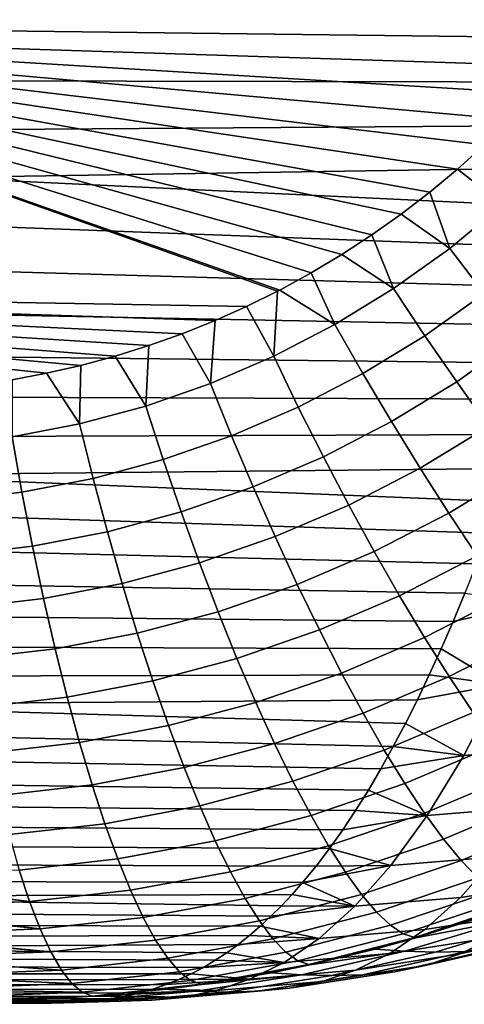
# Model space of a CAD drawing. Header units: metres. Extents: x -23 to 242, y -40 to 23.
# Tile 228 of 256: x 233.86 to 235.57, y -16.53 to -12.74. Entities that reach past the tile are written whole.
import ezdxf

# ---------------------------------------------------------------- set-up
doc = ezdxf.new("R2010")
doc.units = ezdxf.units.M
doc.layers.add('solid_10171013', color=7, linetype='CONTINUOUS')

msp = doc.modelspace()

# ---------------------------------------------------------------- linework, layer by layer
at = {"layer": 'solid_10171013'}
for points in [[(232.600296, -11.814736, 307.118774), (232.066101, -12.798779, 306.971558), (235.935852, -12.922561, 307.655396), (236.029556, -12.807051, 307.678192)], [(232.600296, -11.814736, 307.118774), (236.029556, -12.807051, 307.678192), (236.107941, -12.70247, 307.697571)], [(236.214951, -12.816256, 291.05838), (233.679245, -12.785749, 290.54776), (233.720306, -12.587687, 290.314056), (236.254181, -12.64443, 290.85437)], [(236.175186, -12.984711, 291.265533), (233.637512, -12.979121, 290.785248), (233.679245, -12.785749, 290.54776), (236.214951, -12.816256, 291.05838)], [(232.066101, -12.798779, 306.971558), (230.916382, -13.780723, 306.705719), (234.734528, -13.846633, 307.388306), (234.853027, -13.788086, 307.413086)], [(232.066101, -12.798779, 306.971558), (234.853027, -13.788086, 307.413086), (234.861664, -13.783597, 307.414886)], [(234.982147, -13.717763, 307.44043), (232.066101, -12.798779, 306.971558), (234.861664, -13.783597, 307.414886)], [(235.843704, -13.027335, 307.633362), (235.935852, -12.922561, 307.655396), (232.066101, -12.798779, 306.971558)], [(235.747681, -13.128384, 307.610779), (235.843704, -13.027335, 307.633362), (232.066101, -12.798779, 306.971558)], [(235.647934, -13.225515, 307.587646), (235.747681, -13.128384, 307.610779), (232.066101, -12.798779, 306.971558)], [(235.544708, -13.318559, 307.564026), (235.647934, -13.225515, 307.587646), (232.066101, -12.798779, 306.971558)], [(235.438095, -13.407399, 307.540009), (235.544708, -13.318559, 307.564026), (232.066101, -12.798779, 306.971558)], [(235.328354, -13.491859, 307.515564), (235.438095, -13.407399, 307.540009), (232.066101, -12.798779, 306.971558)], [(235.215683, -13.571798, 307.490814), (235.328354, -13.491859, 307.515564), (232.066101, -12.798779, 306.971558)], [(235.10022, -13.64713, 307.465729), (235.215683, -13.571798, 307.490814), (232.066101, -12.798779, 306.971558)], [(234.982147, -13.717763, 307.44043), (235.10022, -13.64713, 307.465729), (232.066101, -12.798779, 306.971558)], [(236.175186, -12.984711, 291.265533), (236.134903, -13.149889, 291.475983), (233.595139, -13.167723, 291.026398), (233.637512, -12.979121, 290.785248)], [(236.134903, -13.149889, 291.475983), (236.094101, -13.311674, 291.689545), (233.552139, -13.351472, 291.271088), (233.595139, -13.167723, 291.026398)], [(235.719315, -13.455224, 307.577942), (235.647934, -13.225515, 307.587646), (235.544708, -13.318559, 307.564026)], [(236.094101, -13.311674, 291.689545), (236.052826, -13.469873, 291.906036), (233.552139, -13.351472, 291.271088)], [(235.514709, -13.624299, 307.531677), (235.719315, -13.455224, 307.577942), (235.544708, -13.318559, 307.564026), (235.438095, -13.407399, 307.540009)], [(236.011093, -13.624315, 292.125244), (233.508545, -13.53029, 291.519196), (233.552139, -13.351472, 291.271088), (236.052826, -13.469873, 291.906036)], [(235.514709, -13.624299, 307.531677), (235.438095, -13.407399, 307.540009), (235.328354, -13.491859, 307.515564)], [(235.647583, -13.79674, 307.516632), (235.863785, -13.618311, 307.565674), (235.719315, -13.455224, 307.577942), (235.514709, -13.624299, 307.531677)], [(235.299026, -13.778353, 307.484039), (235.514709, -13.624299, 307.531677), (235.328354, -13.491859, 307.515564), (235.215683, -13.571798, 307.490814)], [(235.968887, -13.775038, 292.347168), (233.464355, -13.704096, 291.770599), (233.508545, -13.53029, 291.519196), (236.011093, -13.624315, 292.125244)], [(235.299026, -13.778353, 307.484039), (235.215683, -13.571798, 307.490814), (235.10022, -13.64713, 307.465729)], [(235.419678, -13.959293, 307.466125), (235.647583, -13.79674, 307.516632), (235.514709, -13.624299, 307.531677), (235.299026, -13.778353, 307.484039)], [(235.073318, -13.916615, 307.435303), (235.299026, -13.778353, 307.484039), (235.10022, -13.64713, 307.465729), (234.982147, -13.717763, 307.44043)], [(235.926254, -13.921972, 292.571747), (233.419617, -13.872829, 292.025208), (233.464355, -13.704096, 291.770599), (235.968887, -13.775038, 292.347168)], [(235.073318, -13.916615, 307.435303), (234.982147, -13.717763, 307.44043), (234.861664, -13.783597, 307.414886)], [(234.614059, -13.900588, 307.363403), (234.734528, -13.846633, 307.388306), (230.916382, -13.780723, 306.705719)], [(234.487259, -13.951608, 307.337494), (234.614059, -13.900588, 307.363403), (230.916382, -13.780723, 306.705719)], [(234.358856, -13.99751, 307.311554), (234.487259, -13.951608, 307.337494), (230.916382, -13.780723, 306.705719)], [(234.229034, -14.038252, 307.285675), (234.358856, -13.99751, 307.311554), (230.916382, -13.780723, 306.705719)], [(234.098053, -14.073763, 307.259857), (234.229034, -14.038252, 307.285675), (230.916382, -13.780723, 306.705719)], [(233.966309, -14.103967, 307.234222), (234.098053, -14.073763, 307.259857), (230.916382, -13.780723, 306.705719)], [(233.833969, -14.128895, 307.208801), (233.966309, -14.103967, 307.234222), (230.916382, -13.780723, 306.705719)], [(235.181183, -14.105161, 307.414459), (235.419678, -13.959293, 307.466125), (235.299026, -13.778353, 307.484039), (235.073318, -13.916615, 307.435303)], [(234.838684, -14.038384, 307.385712), (234.853027, -13.788086, 307.413086), (234.734528, -13.846633, 307.388306)], [(234.838684, -14.038384, 307.385712), (235.073318, -13.916615, 307.435303), (234.861664, -13.783597, 307.414886), (234.853027, -13.788086, 307.413086)], [(235.541779, -14.13643, 307.429626), (235.781723, -13.96553, 307.482941), (235.647583, -13.79674, 307.516632), (235.419678, -13.959293, 307.466125)], [(234.596252, -14.143, 307.335602), (234.838684, -14.038384, 307.385712), (234.734528, -13.846633, 307.388306), (234.614059, -13.900588, 307.363403)], [(235.883209, -14.064981, 292.798767), (233.374313, -14.036438, 292.282898), (233.419617, -13.872829, 292.025208), (235.926254, -13.921972, 292.571747)], [(234.596252, -14.143, 307.335602), (234.614059, -13.900588, 307.363403), (234.487259, -13.951608, 307.337494)], [(234.933243, -14.233603, 307.361877), (235.181183, -14.105161, 307.414459), (235.073318, -13.916615, 307.435303), (234.838684, -14.038384, 307.385712)], [(234.347183, -14.229931, 307.285248), (234.596252, -14.143, 307.335602), (234.487259, -13.951608, 307.337494), (234.358856, -13.99751, 307.311554)], [(235.29068, -14.289762, 307.375061), (235.541779, -14.13643, 307.429626), (235.419678, -13.959293, 307.466125), (235.181183, -14.105161, 307.414459)], [(235.664398, -14.308415, 307.374786), (235.916092, -14.129388, 307.430878), (235.781723, -13.96553, 307.482941), (235.541779, -14.13643, 307.429626)], [(234.347183, -14.229931, 307.285248), (234.358856, -13.99751, 307.311554), (234.229034, -14.038252, 307.285675)], [(235.839798, -14.203938, 293.028046), (233.328491, -14.194866, 292.543579), (233.374313, -14.036438, 292.282898), (235.883209, -14.064981, 292.798767)], [(234.092712, -14.298677, 307.234955), (234.347183, -14.229931, 307.285248), (234.229034, -14.038252, 307.285675), (234.098053, -14.073763, 307.259857)], [(234.677048, -14.343921, 307.308746), (234.933243, -14.233603, 307.361877), (234.838684, -14.038384, 307.385712), (234.596252, -14.143, 307.335602)], [(234.092712, -14.298677, 307.234955), (234.098053, -14.073763, 307.259857), (233.966309, -14.103967, 307.234222)], [(233.834076, -14.348853, 307.184998), (234.092712, -14.298677, 307.234955), (233.966309, -14.103967, 307.234222), (233.833969, -14.128895, 307.208801)], [(235.029633, -14.424747, 307.31955), (235.29068, -14.289762, 307.375061), (235.181183, -14.105161, 307.414459), (234.933243, -14.233603, 307.361877)], [(234.413849, -14.435559, 307.255371), (234.677048, -14.343921, 307.308746), (234.596252, -14.143, 307.335602), (234.347183, -14.229931, 307.285248)], [(235.40097, -14.469011, 307.317383), (235.664398, -14.308415, 307.374786), (235.541779, -14.13643, 307.429626), (235.29068, -14.289762, 307.375061)], [(235.839798, -14.203938, 293.028046), (235.796005, -14.338893, 293.259644), (233.282166, -14.348062, 292.807159), (233.328491, -14.194866, 292.543579)], [(234.144928, -14.507992, 307.202057), (234.413849, -14.435559, 307.255371), (234.347183, -14.229931, 307.285248), (234.092712, -14.298677, 307.234955)], [(234.759888, -14.540656, 307.263428), (235.029633, -14.424747, 307.31955), (234.933243, -14.233603, 307.361877), (234.677048, -14.343921, 307.308746)], [(233.871582, -14.560812, 307.149139), (234.144928, -14.507992, 307.202057), (234.092712, -14.298677, 307.234955), (233.834076, -14.348853, 307.184998)], [(235.127106, -14.610363, 307.259003), (235.40097, -14.469011, 307.317383), (235.29068, -14.289762, 307.375061), (235.029633, -14.424747, 307.31955)], [(235.5112, -14.641548, 307.241882), (235.78656, -14.473941, 307.302032), (235.664398, -14.308415, 307.374786), (235.40097, -14.469011, 307.317383)], [(235.796005, -14.338893, 293.259644), (235.751846, -14.46979, 293.493469), (233.235336, -14.495971, 293.073517), (233.282166, -14.348062, 292.807159)], [(233.595169, -14.593727, 307.096924), (233.871582, -14.560812, 307.149139), (233.834076, -14.348853, 307.184998), (233.572556, -14.380179, 307.135712)], [(234.482742, -14.636905, 307.207062), (234.759888, -14.540656, 307.263428), (234.677048, -14.343921, 307.308746), (234.413849, -14.435559, 307.255371)], [(234.844101, -14.731708, 307.199982), (235.127106, -14.610363, 307.259003), (235.029633, -14.424747, 307.31955), (234.759888, -14.540656, 307.263428)], [(234.19957, -14.712941, 307.150787), (234.482742, -14.636905, 307.207062), (234.413849, -14.435559, 307.255371), (234.144928, -14.507992, 307.202057)], [(235.66272, -14.718717, 293.966522), (233.188019, -14.63854, 293.34256), (233.235336, -14.495971, 293.073517), (235.707382, -14.59645, 293.729218)], [(235.751846, -14.46979, 293.493469), (235.707382, -14.59645, 293.729218), (233.235336, -14.495971, 293.073517)], [(235.224915, -14.789041, 307.180725), (235.5112, -14.641548, 307.241882), (235.40097, -14.469011, 307.317383), (235.127106, -14.610363, 307.259003)], [(235.620544, -14.806059, 307.149139), (235.907379, -14.631748, 307.211914), (235.78656, -14.473941, 307.302032), (235.5112, -14.641548, 307.241882)], [(233.911743, -14.76834, 307.09494), (234.19957, -14.712941, 307.150787), (234.144928, -14.507992, 307.202057), (233.871582, -14.560812, 307.149139)], [(233.620682, -14.802797, 307.039825), (233.911743, -14.76834, 307.09494), (233.871582, -14.560812, 307.149139), (233.595169, -14.593727, 307.096924)], [(234.55336, -14.832434, 307.140717), (234.844101, -14.731708, 307.199982), (234.759888, -14.540656, 307.263428), (234.482742, -14.636905, 307.207062)], [(234.929077, -14.915623, 307.118896), (235.224915, -14.789041, 307.180725), (235.127106, -14.610363, 307.259003), (234.844101, -14.731708, 307.199982)], [(235.617874, -14.83648, 294.205139), (233.140259, -14.775715, 293.614197), (233.188019, -14.63854, 293.34256), (235.66272, -14.718717, 293.966522)], [(234.256256, -14.911964, 307.081512), (234.55336, -14.832434, 307.140717), (234.482742, -14.636905, 307.207062), (234.19957, -14.712941, 307.150787)], [(235.322327, -14.959418, 307.085297), (235.620544, -14.806059, 307.149139), (235.5112, -14.641548, 307.241882), (235.224915, -14.789041, 307.180725)], [(233.954269, -14.969858, 307.022797), (234.256256, -14.911964, 307.081512), (234.19957, -14.712941, 307.150787), (233.911743, -14.76834, 307.09494)], [(234.625122, -15.020658, 307.056793), (234.929077, -14.915623, 307.118896), (234.844101, -14.731708, 307.199982), (234.55336, -14.832434, 307.140717)], [(235.572845, -14.949817, 294.445129), (233.092056, -14.907444, 293.888336), (233.140259, -14.775715, 293.614197), (235.617874, -14.83648, 294.205139)], [(233.648865, -15.005797, 306.964905), (233.954269, -14.969858, 307.022797), (233.911743, -14.76834, 307.09494), (233.620682, -14.802797, 307.039825)], [(235.014145, -15.091, 307.020782), (235.322327, -14.959418, 307.085297), (235.224915, -14.789041, 307.180725), (234.929077, -14.915623, 307.118896)], [(234.314529, -15.103547, 306.994812), (234.625122, -15.020658, 307.056793), (234.55336, -14.832434, 307.140717), (234.256256, -14.911964, 307.081512)], [(235.418579, -15.120199, 306.97348), (235.728149, -14.961292, 307.039856), (235.620544, -14.806059, 307.149139), (235.322327, -14.959418, 307.085297)], [(235.527588, -15.058846, 294.686768), (233.043427, -15.033671, 294.164856), (233.092056, -14.907444, 293.888336), (235.572845, -14.949817, 294.445129)], [(233.99881, -15.163832, 306.933289), (234.314529, -15.103547, 306.994812), (234.256256, -14.911964, 307.081512), (233.954269, -14.969858, 307.022797)], [(234.69751, -15.200144, 306.955963), (235.014145, -15.091, 307.020782), (234.929077, -14.915623, 307.118896), (234.625122, -15.020658, 307.056793)], [(235.849319, -14.986143, 294.596405), (235.527588, -15.058846, 294.686768), (235.572845, -14.949817, 294.445129)], [(233.679535, -15.201181, 306.872681), (233.99881, -15.163832, 306.933289), (233.954269, -14.969858, 307.022797), (233.648865, -15.005797, 306.964905)], [(235.098648, -15.256505, 306.906372), (235.418579, -15.120199, 306.97348), (235.322327, -14.959418, 307.085297), (235.014145, -15.091, 307.020782)], [(235.512939, -15.27016, 306.846069), (235.833191, -15.106064, 306.914856), (235.728149, -14.961292, 307.039856), (235.418579, -15.120199, 306.97348)], [(235.849319, -14.986143, 294.596405), (235.709808, -15.300096, 295.34024), (235.482086, -15.163669, 294.930237), (235.527588, -15.058846, 294.686768)], [(234.373947, -15.28623, 306.891266), (234.69751, -15.200144, 306.955963), (234.625122, -15.020658, 307.056793), (234.314529, -15.103547, 306.994812)], [(235.482086, -15.163669, 294.930237), (232.994385, -15.154346, 294.443665), (233.043427, -15.033671, 294.164856), (235.527588, -15.058846, 294.686768)], [(234.045044, -15.348783, 306.827118), (234.373947, -15.28623, 306.891266), (234.314529, -15.103547, 306.994812), (233.99881, -15.163832, 306.933289)], [(234.769943, -15.369527, 306.838989), (235.098648, -15.256505, 306.906372), (235.014145, -15.091, 307.020782), (234.69751, -15.200144, 306.955963)], [(235.604691, -15.408157, 306.704102), (235.934891, -15.239273, 306.775085), (235.833191, -15.106064, 306.914856), (235.512939, -15.27016, 306.846069)], [(235.181961, -15.410877, 306.776581), (235.512939, -15.27016, 306.846069), (235.418579, -15.120199, 306.97348), (235.098648, -15.256505, 306.906372)], [(235.482086, -15.163669, 294.930237), (235.436508, -15.263929, 295.174744), (232.944946, -15.269411, 294.72464), (232.994385, -15.154346, 294.443665)], [(233.712418, -15.387462, 306.763885), (234.045044, -15.348783, 306.827118), (233.99881, -15.163832, 306.933289), (233.679535, -15.201181, 306.872681)], [(235.709808, -15.300096, 295.34024), (235.436508, -15.263929, 295.174744), (235.482086, -15.163669, 294.930237)], [(234.434052, -15.458622, 306.771729), (234.769943, -15.369527, 306.838989), (234.69751, -15.200144, 306.955963), (234.373947, -15.28623, 306.891266)], [(234.841888, -15.527514, 306.706757), (235.181961, -15.410877, 306.776581), (235.098648, -15.256505, 306.906372), (234.769943, -15.369527, 306.838989)], [(235.436508, -15.263929, 295.174744), (235.390915, -15.359491, 295.41983), (232.895142, -15.378817, 295.007721), (232.944946, -15.269411, 294.72464)], [(234.09259, -15.523303, 306.705048), (234.434052, -15.458622, 306.771729), (234.373947, -15.28623, 306.891266), (234.045044, -15.348783, 306.827118)], [(235.263428, -15.552941, 306.632355), (235.604691, -15.408157, 306.704102), (235.512939, -15.27016, 306.846069), (235.181961, -15.410877, 306.776581)], [(235.709808, -15.300096, 295.34024), (235.390915, -15.359491, 295.41983), (235.436508, -15.263929, 295.174744)], [(236.114319, -15.267282, 295.425598), (235.97374, -15.540098, 296.181763), (235.568893, -15.573421, 296.098236), (235.709808, -15.300096, 295.34024)], [(235.709808, -15.300096, 295.34024), (235.568893, -15.573421, 296.098236), (235.344925, -15.451139, 295.667572), (235.390915, -15.359491, 295.41983)], [(235.390915, -15.359491, 295.41983), (235.344925, -15.451139, 295.667572), (232.895142, -15.378817, 295.007721)], [(233.747284, -15.563219, 306.639313), (234.09259, -15.523303, 306.705048), (234.045044, -15.348783, 306.827118), (233.712418, -15.387462, 306.763885)], [(234.49437, -15.619411, 306.637085), (234.841888, -15.527514, 306.706757), (234.769943, -15.369527, 306.838989), (234.434052, -15.458622, 306.771729)], [(235.298218, -15.539581, 295.920013), (232.844986, -15.48253, 295.292786), (232.895142, -15.378817, 295.007721), (235.344925, -15.451139, 295.667572)], [(235.342438, -15.681613, 306.474792), (235.69313, -15.533138, 306.548615), (235.604691, -15.408157, 306.704102), (235.263428, -15.552941, 306.632355)], [(234.912796, -15.672905, 306.560272), (235.263428, -15.552941, 306.632355), (235.181961, -15.410877, 306.776581), (234.841888, -15.527514, 306.706757)], [(235.25061, -15.625, 296.178101), (232.794495, -15.580614, 295.579712), (232.844986, -15.48253, 295.292786), (235.298218, -15.539581, 295.920013)], [(234.141113, -15.686063, 306.567993), (234.49437, -15.619411, 306.637085), (234.434052, -15.458622, 306.771729), (234.09259, -15.523303, 306.705048)], [(235.568893, -15.573421, 296.098236), (235.298218, -15.539581, 295.920013), (235.344925, -15.451139, 295.667572)], [(233.783844, -15.727113, 306.499939), (234.141113, -15.686063, 306.567993), (234.09259, -15.523303, 306.705048), (233.747284, -15.563219, 306.639313)], [(234.554474, -15.767369, 306.488373), (234.912796, -15.672905, 306.560272), (234.841888, -15.527514, 306.706757), (234.49437, -15.619411, 306.637085)], [(234.982101, -15.804588, 306.400665), (235.342438, -15.681613, 306.474792), (235.263428, -15.552941, 306.632355), (234.912796, -15.672905, 306.560272)], [(235.568893, -15.573421, 296.098236), (235.25061, -15.625, 296.178101), (235.298218, -15.539581, 295.920013)], [(235.418396, -15.795912, 306.305115), (235.777588, -15.644153, 306.380798), (235.69313, -15.533138, 306.548615), (235.342438, -15.681613, 306.474792)], [(235.97374, -15.540098, 296.181763), (235.833679, -15.77096, 296.941254), (235.428528, -15.804684, 296.859375), (235.568893, -15.573421, 296.098236)], [(235.202377, -15.70676, 296.440216), (232.743683, -15.673159, 295.868378), (232.794495, -15.580614, 295.579712), (235.25061, -15.625, 296.178101)], [(235.568893, -15.573421, 296.098236), (235.428528, -15.804684, 296.859375), (235.202377, -15.70676, 296.440216), (235.25061, -15.625, 296.178101)], [(234.190216, -15.835822, 306.417084), (234.554474, -15.767369, 306.488373), (234.49437, -15.619411, 306.637085), (234.141113, -15.686063, 306.567993)], [(235.153412, -15.784994, 296.70697), (232.692581, -15.76025, 296.158661), (232.743683, -15.673159, 295.868378), (235.202377, -15.70676, 296.440216)], [(234.613876, -15.901372, 306.326691), (234.982101, -15.804588, 306.400665), (234.912796, -15.672905, 306.560272), (234.554474, -15.767369, 306.488373)], [(235.490707, -15.894967, 306.124634), (235.857437, -15.740352, 306.201935), (235.777588, -15.644153, 306.380798), (235.418396, -15.795912, 306.305115)], [(233.821838, -15.877896, 306.346832), (234.190216, -15.835822, 306.417084), (234.141113, -15.686063, 306.567993), (233.783844, -15.727113, 306.499939)], [(235.049316, -15.921562, 306.229126), (235.418396, -15.795912, 306.305115), (235.342438, -15.681613, 306.474792), (234.982101, -15.804588, 306.400665)], [(235.428528, -15.804684, 296.859375), (235.153412, -15.784994, 296.70697), (235.202377, -15.70676, 296.440216)], [(235.558838, -15.978024, 305.934662), (235.932053, -15.821003, 306.013367), (235.857437, -15.740352, 306.201935), (235.490707, -15.894967, 306.124634)], [(235.103622, -15.859821, 296.979248), (232.64122, -15.841978, 296.450439), (232.692581, -15.76025, 296.158661), (235.153412, -15.784994, 296.70697)], [(234.239532, -15.97144, 306.253357), (234.613876, -15.901372, 306.326691), (234.554474, -15.767369, 306.488373), (234.190216, -15.835822, 306.417084)], [(235.428528, -15.804684, 296.859375), (235.103622, -15.859821, 296.979248), (235.153412, -15.784994, 296.70697)], [(235.833679, -15.77096, 296.941254), (235.694489, -15.963011, 297.70166), (235.289062, -15.997051, 297.621307), (235.428528, -15.804684, 296.859375)], [(234.672134, -16.020397, 306.15332), (235.049316, -15.921562, 306.229126), (234.982101, -15.804588, 306.400665), (234.613876, -15.901372, 306.326691)], [(235.113892, -16.022934, 306.046997), (235.490707, -15.894967, 306.124634), (235.418396, -15.795912, 306.305115), (235.049316, -15.921562, 306.229126)], [(235.428528, -15.804684, 296.859375), (235.289062, -15.997051, 297.621307), (235.052933, -15.931197, 297.257385), (235.103622, -15.859821, 296.979248)], [(235.622269, -16.044447, 305.736725), (236.00087, -15.88549, 305.816589), (235.932053, -15.821003, 306.013367), (235.558838, -15.978024, 305.934662)], [(235.052933, -15.931197, 297.257385), (232.5896, -15.91843, 296.743561), (232.64122, -15.841978, 296.450439), (235.103622, -15.859821, 296.979248)], [(233.860962, -16.01442, 306.181152), (234.239532, -15.97144, 306.253357), (234.190216, -15.835822, 306.417084), (233.821838, -15.877896, 306.346832)], [(234.288712, -16.091883, 306.078156), (234.672134, -16.020397, 306.15332), (234.613876, -15.901372, 306.326691), (234.239532, -15.97144, 306.253357)], [(235.175369, -16.107933, 305.855652), (235.558838, -15.978024, 305.934662), (235.490707, -15.894967, 306.124634), (235.113892, -16.022934, 306.046997)], [(235.957626, -16.057692, 298.546173), (235.556381, -16.119228, 298.461334), (235.694489, -15.963011, 297.70166), (236.095261, -15.902039, 297.789124)], [(235.00148, -15.998763, 297.540436), (232.53775, -15.989695, 297.037933), (232.5896, -15.91843, 296.743561), (235.052933, -15.931197, 297.257385)], [(234.728806, -16.123537, 305.969543), (235.113892, -16.022934, 306.046997), (235.049316, -15.921562, 306.229126), (234.672134, -16.020397, 306.15332)], [(235.289062, -15.997051, 297.621307), (235.00148, -15.998763, 297.540436), (235.052933, -15.931197, 297.257385)], [(233.900925, -16.135641, 306.00415), (234.288712, -16.091883, 306.078156), (234.239532, -15.97144, 306.253357), (233.860962, -16.01442, 306.181152)], [(235.694489, -15.963011, 297.70166), (235.556381, -16.119228, 298.461334), (235.150696, -16.153515, 298.382416), (235.289062, -15.997051, 297.621307)], [(235.233261, -16.175907, 305.656525), (235.622269, -16.044447, 305.736725), (235.558838, -15.978024, 305.934662), (235.175369, -16.107933, 305.855652)], [(234.949188, -16.062551, 297.829071), (232.485703, -16.055859, 297.333435), (232.53775, -15.989695, 297.037933), (235.00148, -15.998763, 297.540436)], [(233.860962, -16.01442, 306.181152), (233.47998, -16.029915, 306.110596), (233.492981, -16.084095, 306.034973), (233.900925, -16.135641, 306.00415)], [(235.289062, -15.997051, 297.621307), (234.949188, -16.062551, 297.829071), (235.00148, -15.998763, 297.540436)], [(235.289062, -15.997051, 297.621307), (235.150696, -16.153515, 298.382416), (234.949188, -16.062551, 297.829071)], [(234.337341, -16.196232, 305.892792), (234.728806, -16.123537, 305.969543), (234.672134, -16.020397, 306.15332), (234.288712, -16.091883, 306.078156)], [(234.783478, -16.210005, 305.776794), (235.175369, -16.107933, 305.855652), (235.113892, -16.022934, 306.046997), (234.728806, -16.123537, 305.969543)], [(235.28714, -16.226339, 305.451141), (235.680527, -16.093727, 305.532257), (235.622269, -16.044447, 305.736725), (235.233261, -16.175907, 305.656525)], [(234.949188, -16.062551, 297.829071), (234.909332, -16.107927, 298.049652), (232.433472, -16.117012, 297.629913), (232.485703, -16.055859, 297.333435)], [(233.900925, -16.135641, 306.00415), (233.492981, -16.084095, 306.034973), (233.494049, -16.088345, 306.028778)], [(233.900925, -16.135641, 306.00415), (233.494049, -16.088345, 306.028778), (233.510666, -16.15118, 305.932037)], [(233.941437, -16.240639, 305.817169), (234.337341, -16.196232, 305.892792), (234.288712, -16.091883, 306.078156), (233.900925, -16.135641, 306.00415)], [(235.150696, -16.153515, 298.382416), (234.909332, -16.107927, 298.049652), (234.949188, -16.062551, 297.829071)], [(235.821136, -16.180361, 299.301758), (235.419449, -16.242338, 299.21933), (235.556381, -16.119228, 298.461334), (235.957626, -16.057692, 298.546173)], [(234.828033, -16.192053, 298.501526), (232.381073, -16.173241, 297.927277), (232.433472, -16.117012, 297.629913), (234.868896, -16.151184, 298.27417)], [(234.909332, -16.107927, 298.049652), (234.868896, -16.151184, 298.27417), (232.433472, -16.117012, 297.629913)], [(234.385086, -16.283693, 305.698639), (234.783478, -16.210005, 305.776794), (234.728806, -16.123537, 305.969543), (234.337341, -16.196232, 305.892792)], [(234.835709, -16.27914, 305.576508), (235.233261, -16.175907, 305.656525), (235.175369, -16.107933, 305.855652), (234.783478, -16.210005, 305.776794)], [(235.150696, -16.153515, 298.382416), (234.868896, -16.151184, 298.27417), (234.909332, -16.107927, 298.049652)], [(235.556381, -16.119228, 298.461334), (235.419449, -16.242338, 299.21933), (235.013519, -16.276815, 299.141785), (235.150696, -16.153515, 298.382416)], [(235.336609, -16.258844, 305.241089), (235.733154, -16.125492, 305.322876), (235.680527, -16.093727, 305.532257), (235.28714, -16.226339, 305.451141)], [(235.381271, -16.273172, 305.027985), (235.77977, -16.139494, 305.110138), (235.733154, -16.125492, 305.322876), (235.336609, -16.258844, 305.241089)], [(233.900925, -16.135641, 306.00415), (233.510666, -16.15118, 305.932037), (233.522842, -16.193357, 305.861023), (233.941437, -16.240639, 305.817169)], [(235.150696, -16.153515, 298.382416), (235.013519, -16.276815, 299.141785), (234.78685, -16.230425, 298.731293), (234.828033, -16.192053, 298.501526)], [(235.150696, -16.153515, 298.382416), (234.828033, -16.192053, 298.501526), (234.868896, -16.151184, 298.27417)], [(235.381271, -16.273172, 305.027985), (235.784912, -16.141569, 305.064972), (235.77977, -16.139494, 305.110138)], [(235.381271, -16.273172, 305.027985), (235.619064, -16.200705, 305.033569), (235.784912, -16.141569, 305.064972)], [(234.78685, -16.230425, 298.731293), (232.328537, -16.224636, 298.225372), (232.381073, -16.173241, 297.927277), (234.828033, -16.192053, 298.501526)], [(233.941437, -16.240639, 305.817169), (233.522842, -16.193357, 305.861023), (233.524109, -16.197571, 305.853607)], [(233.941437, -16.240639, 305.817169), (233.524109, -16.197571, 305.853607), (233.542999, -16.256369, 305.743378)], [(233.982162, -16.328613, 305.621674), (234.385086, -16.283693, 305.698639), (234.337341, -16.196232, 305.892792), (233.941437, -16.240639, 305.817169)], [(234.885132, -16.330418, 305.370209), (235.28714, -16.226339, 305.451141), (235.233261, -16.175907, 305.656525), (234.835709, -16.27914, 305.576508)], [(235.686554, -16.272202, 300.051147), (235.28447, -16.334505, 299.970978), (235.419449, -16.242338, 299.21933), (235.821136, -16.180361, 299.301758)], [(235.381271, -16.273172, 305.027985), (235.385239, -16.274801, 304.989532), (235.619064, -16.200705, 305.033569)], [(235.733673, -16.208326, 304.382446), (235.619064, -16.200705, 305.033569), (235.385239, -16.274801, 304.989532)], [(235.952026, -16.246788, 300.866364), (235.555252, -16.336882, 300.786102), (235.686554, -16.272202, 300.051147), (236.082855, -16.182426, 300.134064)], [(234.78685, -16.230425, 298.731293), (234.745087, -16.266464, 298.964813), (232.275879, -16.271282, 298.524109), (232.328537, -16.224636, 298.225372)], [(233.941437, -16.240639, 305.817169), (233.542999, -16.256369, 305.743378), (233.554428, -16.288548, 305.676697), (233.982162, -16.328613, 305.621674)], [(234.431564, -16.3536, 305.497192), (234.835709, -16.27914, 305.576508), (234.783478, -16.210005, 305.776794), (234.385086, -16.283693, 305.698639)], [(235.013519, -16.276815, 299.141785), (234.745087, -16.266464, 298.964813), (234.78685, -16.230425, 298.731293)], [(235.419449, -16.242338, 299.21933), (235.28447, -16.334505, 299.970978), (234.878326, -16.369123, 299.894623), (235.013519, -16.276815, 299.141785)], [(234.931351, -16.363445, 305.159515), (235.336609, -16.258844, 305.241089), (235.28714, -16.226339, 305.451141), (234.885132, -16.330418, 305.370209)], [(235.385239, -16.274801, 304.989532), (235.228271, -16.31864, 304.960144), (235.342926, -16.326221, 304.308777), (235.733673, -16.208326, 304.382446)], [(235.733673, -16.208326, 304.382446), (235.342926, -16.326221, 304.308777), (235.459534, -16.32972, 303.646912), (235.850189, -16.211864, 303.721191)], [(235.850189, -16.211864, 303.721191), (235.459534, -16.32972, 303.646912), (235.578339, -16.326817, 302.973541), (235.968811, -16.209024, 303.048889)], [(234.745087, -16.266464, 298.964813), (234.702499, -16.300276, 299.203339), (232.223129, -16.313269, 298.823334), (232.275879, -16.271282, 298.524109)], [(234.47644, -16.405415, 305.290009), (234.885132, -16.330418, 305.370209), (234.835709, -16.27914, 305.576508), (234.431564, -16.3536, 305.497192)], [(235.013519, -16.276815, 299.141785), (234.878326, -16.369123, 299.894623), (234.658875, -16.331905, 299.448212), (234.702499, -16.300276, 299.203339)], [(235.013519, -16.276815, 299.141785), (234.702499, -16.300276, 299.203339), (234.745087, -16.266464, 298.964813)], [(234.97403, -16.37797, 304.946014), (235.381271, -16.273172, 305.027985), (235.336609, -16.258844, 305.241089), (234.931351, -16.363445, 305.159515)], [(234.97403, -16.37797, 304.946014), (235.385239, -16.274801, 304.989532), (235.381271, -16.273172, 305.027985)], [(234.97403, -16.37797, 304.946014), (235.228271, -16.31864, 304.960144), (235.385239, -16.274801, 304.989532)], [(235.555252, -16.336882, 300.786102), (235.152832, -16.399406, 300.707794), (235.28447, -16.334505, 299.970978), (235.686554, -16.272202, 300.051147)], [(235.824387, -16.289282, 301.583801), (235.427231, -16.379583, 301.505676), (235.555252, -16.336882, 300.786102), (235.952026, -16.246788, 300.866364)], [(234.614059, -16.361341, 299.700256), (232.170303, -16.350725, 299.122925), (232.223129, -16.313269, 298.823334), (234.658875, -16.331905, 299.448212)], [(234.702499, -16.300276, 299.203339), (234.658875, -16.331905, 299.448212), (232.223129, -16.313269, 298.823334)], [(233.982162, -16.328613, 305.621674), (233.554428, -16.288548, 305.676697), (233.555557, -16.291607, 305.670074)], [(233.982162, -16.328613, 305.621674), (233.555557, -16.291607, 305.670074), (233.576721, -16.344439, 305.546448)], [(234.022827, -16.398891, 305.419128), (234.431564, -16.3536, 305.497192), (234.385086, -16.283693, 305.698639), (233.982162, -16.328613, 305.621674)], [(234.97403, -16.37797, 304.946014), (234.977264, -16.379156, 304.913422), (235.228271, -16.31864, 304.960144)], [(235.342926, -16.326221, 304.308777), (235.228271, -16.31864, 304.960144), (234.977264, -16.379156, 304.913422)], [(235.578339, -16.326817, 302.973541), (235.180679, -16.417332, 302.898285), (235.302414, -16.405003, 302.209686), (235.699875, -16.314569, 302.286163)], [(235.699875, -16.314569, 302.286163), (235.302414, -16.405003, 302.209686), (235.427231, -16.379583, 301.505676), (235.824387, -16.289282, 301.583801)], [(234.568405, -16.388294, 299.957672), (232.117386, -16.383871, 299.422913), (232.170303, -16.350725, 299.122925), (234.614059, -16.361341, 299.700256)], [(233.982162, -16.328613, 305.621674), (233.576721, -16.344439, 305.546448), (233.587448, -16.368244, 305.483704), (234.022827, -16.398891, 305.419128)], [(234.06311, -16.450939, 305.21106), (234.47644, -16.405415, 305.290009), (234.431564, -16.3536, 305.497192), (234.022827, -16.398891, 305.419128)], [(234.519363, -16.438747, 305.078674), (234.931351, -16.363445, 305.159515), (234.885132, -16.330418, 305.370209), (234.47644, -16.405415, 305.290009)], [(234.878326, -16.369123, 299.894623), (234.614059, -16.361341, 299.700256), (234.658875, -16.331905, 299.448212)], [(235.28447, -16.334505, 299.970978), (235.152832, -16.399406, 300.707794), (234.746506, -16.434114, 300.632385), (234.878326, -16.369123, 299.894623)], [(234.977264, -16.379156, 304.913422), (234.830353, -16.409245, 304.88623), (234.945038, -16.416821, 304.234741), (235.342926, -16.326221, 304.308777)], [(235.342926, -16.326221, 304.308777), (234.945038, -16.416821, 304.234741), (235.061722, -16.420286, 303.572418), (235.459534, -16.32972, 303.646912)], [(235.427231, -16.379583, 301.505676), (235.024536, -16.442253, 301.428894), (235.152832, -16.399406, 300.707794), (235.555252, -16.336882, 300.786102)], [(235.459534, -16.32972, 303.646912), (235.061722, -16.420286, 303.572418), (235.180679, -16.417332, 302.898285), (235.578339, -16.326817, 302.973541)], [(234.521851, -16.412764, 300.220673), (232.064423, -16.412935, 299.723206), (232.117386, -16.383871, 299.422913), (234.568405, -16.388294, 299.957672)], [(234.022827, -16.398891, 305.419128), (233.587448, -16.368244, 305.483704), (233.611542, -16.414724, 305.342682)], [(234.560028, -16.453341, 304.864746), (234.97403, -16.37797, 304.946014), (234.931351, -16.363445, 305.159515), (234.519363, -16.438747, 305.078674)], [(234.878326, -16.369123, 299.894623), (234.746506, -16.434114, 300.632385), (234.521851, -16.412764, 300.220673), (234.568405, -16.388294, 299.957672)], [(234.560028, -16.453341, 304.864746), (234.977264, -16.379156, 304.913422), (234.97403, -16.37797, 304.946014)], [(234.560028, -16.453341, 304.864746), (234.830353, -16.409245, 304.88623), (234.977264, -16.379156, 304.913422)], [(234.878326, -16.369123, 299.894623), (234.568405, -16.388294, 299.957672), (234.614059, -16.361341, 299.700256)], [(235.302414, -16.405003, 302.209686), (234.899521, -16.467764, 302.134033), (235.024536, -16.442253, 301.428894), (235.427231, -16.379583, 301.505676)], [(234.474213, -16.434792, 300.490082), (232.011383, -16.438156, 300.023804), (232.064423, -16.412935, 299.723206), (234.521851, -16.412764, 300.220673)], [(234.022827, -16.398891, 305.419128), (233.611542, -16.414724, 305.342682), (233.621582, -16.431337, 305.283905), (234.06311, -16.450939, 305.21106)], [(234.06311, -16.450939, 305.21106), (233.621582, -16.431337, 305.283905), (233.647232, -16.466717, 305.133636)], [(234.102707, -16.48436, 304.999054), (234.519363, -16.438747, 305.078674), (234.47644, -16.405415, 305.290009), (234.06311, -16.450939, 305.21106)], [(234.562973, -16.454142, 304.837067), (234.427155, -16.472151, 304.812225), (234.541855, -16.479704, 304.160675), (234.945038, -16.416821, 304.234741)], [(234.746506, -16.434114, 300.632385), (234.474213, -16.434792, 300.490082), (234.521851, -16.412764, 300.220673)], [(234.945038, -16.416821, 304.234741), (234.541855, -16.479704, 304.160675), (234.658585, -16.483143, 303.498077), (235.061722, -16.420286, 303.572418)], [(234.560028, -16.453341, 304.864746), (234.562973, -16.454142, 304.837067), (234.830353, -16.409245, 304.88623)], [(234.945038, -16.416821, 304.234741), (234.830353, -16.409245, 304.88623), (234.562973, -16.454142, 304.837067)], [(235.024536, -16.442253, 301.428894), (234.618088, -16.477022, 301.354218), (234.746506, -16.434114, 300.632385), (235.152832, -16.399406, 300.707794)], [(235.061722, -16.420286, 303.572418), (234.658585, -16.483143, 303.498077), (234.777634, -16.480152, 302.823456), (235.180679, -16.417332, 302.898285)], [(235.180679, -16.417332, 302.898285), (234.777634, -16.480152, 302.823456), (234.899521, -16.467764, 302.134033), (235.302414, -16.405003, 302.209686)], [(234.425293, -16.454395, 300.766602), (234.374924, -16.471592, 301.050995), (231.905121, -16.477985, 300.625793), (231.958282, -16.459761, 300.324677)], [(234.474213, -16.434792, 300.490082), (234.425293, -16.454395, 300.766602), (231.958282, -16.459761, 300.324677), (232.011383, -16.438156, 300.023804)], [(234.06311, -16.450939, 305.21106), (233.647232, -16.466717, 305.133636), (233.655579, -16.476103, 305.084625), (234.102707, -16.48436, 304.999054)], [(234.141327, -16.498896, 304.78479), (234.560028, -16.453341, 304.864746), (234.519363, -16.438747, 305.078674), (234.102707, -16.48436, 304.999054)], [(234.141327, -16.498896, 304.78479), (234.562973, -16.454142, 304.837067), (234.560028, -16.453341, 304.864746)], [(234.141327, -16.498896, 304.78479), (234.427155, -16.472151, 304.812225), (234.562973, -16.454142, 304.837067)], [(234.777634, -16.480152, 302.823456), (234.371017, -16.51499, 302.749664), (234.492981, -16.502575, 302.059906), (234.899521, -16.467764, 302.134033)], [(234.746506, -16.434114, 300.632385), (234.618088, -16.477022, 301.354218), (234.374924, -16.471592, 301.050995), (234.425293, -16.454395, 300.766602)], [(234.746506, -16.434114, 300.632385), (234.425293, -16.454395, 300.766602), (234.474213, -16.434792, 300.490082)], [(234.899521, -16.467764, 302.134033), (234.492981, -16.502575, 302.059906), (234.618088, -16.477022, 301.354218), (235.024536, -16.442253, 301.428894)], [(234.270447, -16.498585, 301.64151), (234.216309, -16.508438, 301.947449), (231.745392, -16.514704, 301.530182), (231.798676, -16.505224, 301.228546)], [(234.323257, -16.486326, 301.342865), (234.270447, -16.498585, 301.64151), (231.798676, -16.505224, 301.228546), (231.851929, -16.493063, 300.927094)], [(234.374924, -16.471592, 301.050995), (234.323257, -16.486326, 301.342865), (231.851929, -16.493063, 300.927094), (231.905121, -16.477985, 300.625793)], [(234.102707, -16.48436, 304.999054), (233.655579, -16.476103, 305.084625), (233.683502, -16.500011, 304.920837)], [(234.102707, -16.48436, 304.999054), (233.683502, -16.500011, 304.920837), (233.689896, -16.503889, 304.883392), (234.141327, -16.498896, 304.78479)], [(234.144424, -16.499416, 304.760864), (234.141327, -16.498896, 304.78479), (233.689896, -16.503889, 304.883392), (233.720047, -16.514332, 304.70636)], [(234.144424, -16.499416, 304.760864), (233.720047, -16.514332, 304.70636), (234.020538, -16.507044, 304.738495)], [(234.020538, -16.507044, 304.738495), (233.720047, -16.514332, 304.70636), (233.723785, -16.514679, 304.684326)], [(234.020538, -16.507044, 304.738495), (233.723785, -16.514679, 304.684326), (233.777725, -16.518507, 304.387939)], [(234.135223, -16.51458, 304.087036), (234.020538, -16.507044, 304.738495), (233.777725, -16.518507, 304.387939), (233.830643, -16.521654, 304.096466)], [(234.144424, -16.499416, 304.760864), (234.020538, -16.507044, 304.738495), (234.135223, -16.51458, 304.087036), (234.541855, -16.479704, 304.160675)], [(234.492981, -16.502575, 302.059906), (234.371017, -16.51499, 302.749664), (234.126465, -16.519402, 302.453247), (234.171921, -16.514641, 302.197754)], [(234.541855, -16.479704, 304.160675), (234.135223, -16.51458, 304.087036), (234.251953, -16.518002, 303.424469), (234.658585, -16.483143, 303.498077)], [(234.141327, -16.498896, 304.78479), (234.144424, -16.499416, 304.760864), (234.427155, -16.472151, 304.812225)], [(234.541855, -16.479704, 304.160675), (234.427155, -16.472151, 304.812225), (234.144424, -16.499416, 304.760864)], [(234.492981, -16.502575, 302.059906), (234.171921, -16.514641, 302.197754), (234.216309, -16.508438, 301.947449)], [(234.492981, -16.502575, 302.059906), (234.216309, -16.508438, 301.947449), (234.270447, -16.498585, 301.64151)], [(234.658585, -16.483143, 303.498077), (234.251953, -16.518002, 303.424469), (234.371017, -16.51499, 302.749664), (234.777634, -16.480152, 302.823456)], [(234.618088, -16.477022, 301.354218), (234.492981, -16.502575, 302.059906), (234.270447, -16.498585, 301.64151), (234.323257, -16.486326, 301.342865)], [(234.618088, -16.477022, 301.354218), (234.323257, -16.486326, 301.342865), (234.374924, -16.471592, 301.050995)], [(233.882553, -16.523975, 303.809967), (233.830643, -16.521654, 304.096466), (231.371689, -16.5252, 303.642822), (231.42511, -16.528172, 303.341095)], [(233.882553, -16.523975, 303.809967), (231.42511, -16.528172, 303.341095), (231.478531, -16.529984, 303.039276), (233.933426, -16.525349, 303.528442)], [(233.933426, -16.525349, 303.528442), (231.478531, -16.529984, 303.039276), (231.531952, -16.530447, 302.737427), (233.983276, -16.525667, 303.251953)], [(233.983276, -16.525667, 303.251953), (231.531952, -16.530447, 302.737427), (231.585342, -16.529371, 302.435547), (234.032089, -16.524839, 302.98053)], [(234.032089, -16.524839, 302.98053), (231.585342, -16.529371, 302.435547), (231.638718, -16.526545, 302.133698), (234.079865, -16.522779, 302.714172)], [(234.079865, -16.522779, 302.714172), (231.638718, -16.526545, 302.133698), (231.692062, -16.521732, 301.831909), (234.126465, -16.519402, 302.453247)], [(234.216309, -16.508438, 301.947449), (234.171921, -16.514641, 302.197754), (231.692062, -16.521732, 301.831909), (231.745392, -16.514704, 301.530182)], [(234.171921, -16.514641, 302.197754), (234.126465, -16.519402, 302.453247), (231.692062, -16.521732, 301.831909)], [(234.135223, -16.51458, 304.087036), (233.830643, -16.521654, 304.096466), (233.882553, -16.523975, 303.809967)], [(234.251953, -16.518002, 303.424469), (234.135223, -16.51458, 304.087036), (233.882553, -16.523975, 303.809967), (233.933426, -16.525349, 303.528442)], [(234.251953, -16.518002, 303.424469), (233.933426, -16.525349, 303.528442), (233.983276, -16.525667, 303.251953)], [(234.251953, -16.518002, 303.424469), (233.983276, -16.525667, 303.251953), (234.032089, -16.524839, 302.98053)], [(234.371017, -16.51499, 302.749664), (234.251953, -16.518002, 303.424469), (234.032089, -16.524839, 302.98053), (234.079865, -16.522779, 302.714172)], [(234.371017, -16.51499, 302.749664), (234.079865, -16.522779, 302.714172), (234.126465, -16.519402, 302.453247)]]:
    msp.add_3dface(points, dxfattribs=at)

doc.saveas('drawing.dxf')
